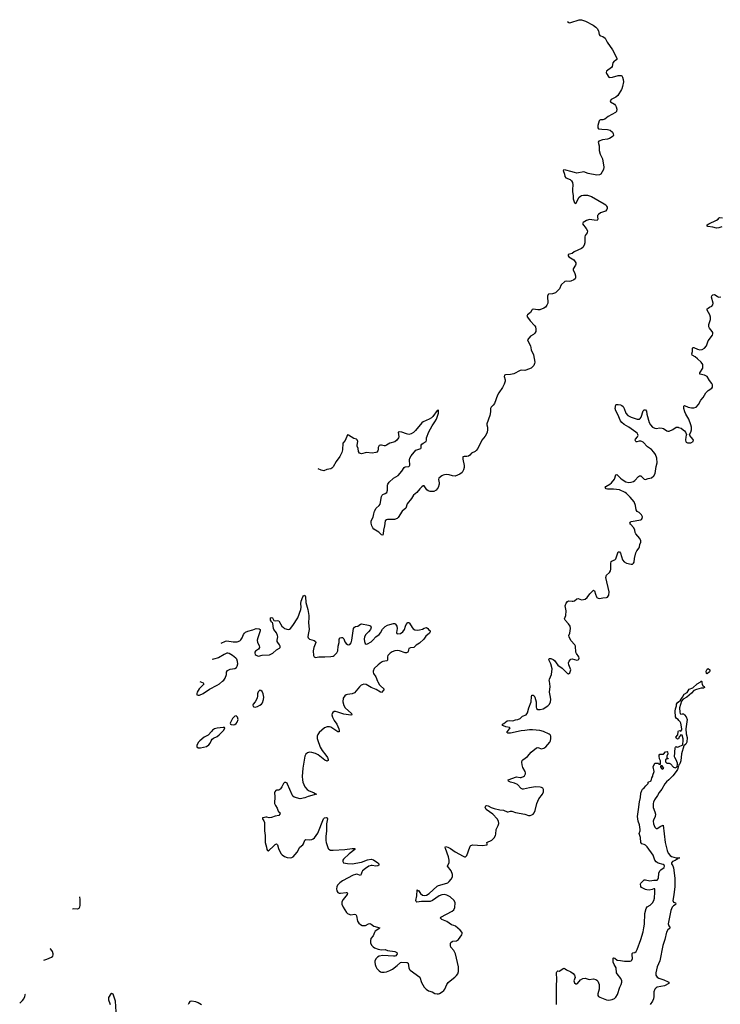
# Model space of a CAD drawing. Header units: inches. Extents: x 1550860 to 1685816, y 509127 to 640511.
# Tile 25 of 91: x 1588871 to 1600715, y 594536 to 611181. Entities that reach past the tile are written whole.
import ezdxf

# ---------------------------------------------------------------- set-up
doc = ezdxf.new("R2010")
doc.units = ezdxf.units.IN
doc.header["$MEASUREMENT"] = 0
for name, color, linetype in [('B5589', 7, 'Continuous'), ('B5599', 7, 'Continuous'), ('B5690', 7, 'Continuous'), ('B5691', 7, 'Continuous'), ('B6509', 7, 'Continuous'), ('B6600', 7, 'Continuous')]:
    doc.layers.add(name, color=color, linetype=linetype)

msp = doc.modelspace()

# ---------------------------------------------------------------- linework, layer by layer
at = {"layer": 'B5589', "color": 6, "elevation": 600}
for points in [[(1589881, 596353), (1589890, 596310), (1589890, 596210), (1589883, 596177), (1589870, 596156), (1589850, 596144), (1589788, 596148), (1589764, 596145)], [(1589279, 595281), (1589330, 595296), (1589409, 595330), (1589430, 595350), (1589438, 595370), (1589438, 595390), (1589426, 595430), (1589395, 595470), (1589388, 595476)], [(1588871, 594557), (1588918, 594602), (1588940, 594630), (1588960, 594670), (1588964, 594690), (1588961, 594701), (1588956, 594708)]]:
    msp.add_lwpolyline(points, dxfattribs=at)
at = {"layer": 'B5599', "color": 6}
for points, elevation in [([(1591915, 599991), (1591972, 599972), (1591980, 599960), (1591982, 599950), (1591969, 599930), (1591903, 599870), (1591869, 599810), (1591863, 599790), (1591867, 599767), (1591890, 599759), (1591910, 599764), (1591974, 599790), (1592078, 599862), (1592210, 599929), (1592250, 599954), (1592302, 600000)], 600), ([(1594920, 600000), (1594924, 599990), (1594950, 599943), (1594970, 599918), (1595027, 599870), (1595029, 599850), (1594990, 599806), (1594970, 599811), (1594895, 599855), (1594811, 599891), (1594730, 599941), (1594690, 599945), (1594662, 599938), (1594646, 599930), (1594616, 599904), (1594530, 599803), (1594490, 599787), (1594410, 599774), (1594390, 599766), (1594367, 599750), (1594340, 599710), (1594335, 599650), (1594350, 599587), (1594373, 599550), (1594478, 599450), (1594487, 599430), (1594470, 599421), (1594350, 599440), (1594250, 599475), (1594210, 599484), (1594190, 599484), (1594164, 599470), (1594154, 599450), (1594150, 599430), (1594159, 599390), (1594190, 599331), (1594235, 599270), (1594268, 599190), (1594273, 599167), (1594270, 599144), (1594250, 599144), (1594130, 599220), (1594110, 599227), (1594070, 599229), (1594025, 599210), (1593936, 599130), (1593910, 599095), (1593901, 599070), (1593902, 599030), (1593907, 599010), (1593950, 598884), (1593984, 598824), (1594047, 598750), (1594074, 598710), (1594088, 598672), (1594084, 598656), (1594070, 598647), (1594030, 598661), (1593915, 598755), (1593870, 598777), (1593810, 598795), (1593770, 598796), (1593734, 598786), (1593710, 598767), (1593690, 598729), (1593655, 598530), (1593648, 598388), (1593652, 598330), (1593660, 598290), (1593692, 598210), (1593730, 598166), (1593765, 598145), (1593807, 598130), (1593847, 598110), (1593870, 598094), (1593891, 598090), (1593750, 598050), (1593690, 598025), (1593610, 598010), (1593510, 598038), (1593490, 598053), (1593475, 598075), (1593399, 598259), (1593390, 598272), (1593370, 598284), (1593350, 598285), (1593330, 598267), (1593304, 598210), (1593282, 598178), (1593270, 598167), (1593250, 598158), (1593210, 598155), (1593199, 598150), (1593183, 598130), (1593180, 598110), (1593184, 598050), (1593181, 597930), (1593195, 597895), (1593226, 597850), (1593243, 597803), (1593260, 597780), (1593276, 597770), (1593270, 597748), (1593250, 597729), (1593190, 597718), (1593130, 597693), (1593090, 597687), (1593050, 597701), (1593030, 597701), (1592986, 597686), (1592974, 597686), (1592976, 597670), (1592996, 597636), (1593007, 597607), (1593011, 597470), (1593021, 597390), (1593020, 597270), (1593044, 597190), (1593051, 597151), (1593058, 597138), (1593070, 597131), (1593090, 597140), (1593158, 597202), (1593190, 597238), (1593211, 597251), (1593230, 597234), (1593245, 597170), (1593261, 597130), (1593290, 597082), (1593310, 597060), (1593350, 597033), (1593390, 597020), (1593450, 597010), (1593470, 597015), (1593494, 597030), (1593563, 597110), (1593607, 597190), (1593659, 597230), (1593671, 597250), (1593691, 597309), (1593710, 597319), (1593770, 597318), (1593810, 597323), (1593830, 597331), (1593855, 597350), (1593911, 597430), (1594007, 597670), (1594025, 597690), (1594050, 597696), (1594068, 597690), (1594072, 597670), (1594056, 597584), (1594055, 597470), (1594045, 597370), (1594046, 597306), (1594053, 597270), (1594088, 597170), (1594097, 597157), (1594124, 597144), (1594170, 597142), (1594370, 597154), (1594490, 597172), (1594545, 597170), (1594538, 597162), (1594536, 597150), (1594442, 597078), (1594346, 596990), (1594333, 596970), (1594331, 596950), (1594347, 596930), (1594410, 596916), (1594493, 596913), (1594650, 596941), (1594750, 596977), (1594810, 596989), (1594850, 596980), (1594928, 596930), (1594945, 596910), (1594941, 596890), (1594923, 596877), (1594890, 596872), (1594830, 596884), (1594810, 596883), (1594776, 596870), (1594716, 596830), (1594668, 596790), (1594655, 596770), (1594644, 596736), (1594630, 596715), (1594570, 596734), (1594550, 596732), (1594510, 596720), (1594330, 596625), (1594284, 596590), (1594245, 596550), (1594230, 596522), (1594225, 596490), (1594233, 596453), (1594250, 596428), (1594270, 596417), (1594294, 596414), (1594390, 596428), (1594405, 596425), (1594415, 596415), (1594405, 596390), (1594340, 596310), (1594316, 596270), (1594316, 596230), (1594338, 596178), (1594396, 596090), (1594415, 596070), (1594450, 596054), (1594470, 596050), (1594530, 596060), (1594552, 596052), (1594563, 596030), (1594580, 595940), (1594605, 595905), (1594630, 595883), (1594661, 595870), (1594690, 595866), (1594716, 595870), (1594770, 595895), (1594790, 595899), (1594810, 595893), (1594858, 595858), (1594957, 595830), (1594945, 595810), (1594883, 595770), (1594868, 595750), (1594847, 595693), (1594808, 595650), (1594799, 595610), (1594804, 595570), (1594824, 595530), (1594846, 595506), (1594871, 595490), (1594930, 595470), (1594990, 595459), (1595050, 595460), (1595090, 595446), (1595210, 595430), (1595247, 595410), (1595251, 595390), (1595243, 595370), (1595230, 595357), (1595212, 595350), (1595190, 595348), (1595010, 595363), (1594950, 595347), (1594919, 595330), (1594897, 595310), (1594876, 595270), (1594873, 595250), (1594878, 595210), (1594890, 595177), (1594910, 595142), (1594950, 595099), (1594970, 595086), (1594990, 595080), (1595030, 595077), (1595070, 595083), (1595130, 595106), (1595174, 595130), (1595255, 595190), (1595310, 595241), (1595332, 595248), (1595423, 595243), (1595437, 595230), (1595448, 595150), (1595462, 595122), (1595471, 595110), (1595636, 594996), (1595666, 594906), (1595710, 594825), (1595741, 594790), (1595784, 594764), (1595844, 594744), (1595890, 594721), (1595929, 594711), (1595950, 594712), (1595970, 594721), (1596011, 594749), (1596040, 594770), (1596056, 594790), (1596093, 594870), (1596117, 594903), (1596150, 594934), (1596228, 594992), (1596257, 595023), (1596275, 595050), (1596289, 595091), (1596291, 595170), (1596237, 595390), (1596210, 595443), (1596161, 595501), (1596154, 595530), (1596154, 595566), (1596160, 595580), (1596181, 595599), (1596195, 595605), (1596256, 595610), (1596290, 595630), (1596344, 595710), (1596351, 595730), (1596349, 595750), (1596316, 595790), (1596237, 595857), (1596210, 595870), (1596170, 595880), (1596090, 595934), (1596008, 595970), (1595984, 595990), (1595990, 596010), (1596183, 596110), (1596209, 596130), (1596226, 596170), (1596230, 596250), (1596213, 596290), (1596150, 596350), (1596090, 596381), (1596050, 596390), (1596010, 596386), (1595963, 596370), (1595850, 596292), (1595810, 596276), (1595770, 596272), (1595665, 596275), (1595585, 596265), (1595572, 596272), (1595568, 596290), (1595584, 596370), (1595589, 596471), (1595601, 596461), (1595610, 596459), (1595648, 596408), (1595683, 596383), (1595710, 596375), (1595750, 596381), (1595793, 596407), (1595930, 596531), (1595950, 596542), (1596055, 596570), (1596106, 596590), (1596131, 596610), (1596164, 596650), (1596185, 596690), (1596186, 596730), (1596164, 596790), (1596103, 596870), (1596106, 596890), (1596133, 596930), (1596134, 596970), (1596122, 597030), (1596067, 597170), (1596064, 597190), (1596070, 597201), (1596107, 597193), (1596151, 597170), (1596230, 597112), (1596370, 597038), (1596390, 597031), (1596410, 597031), (1596431, 597049), (1596478, 597190), (1596488, 597210), (1596500, 597220), (1596530, 597231), (1596690, 597221), (1596774, 597230), (1596775, 597250), (1596769, 597270), (1596850, 597312), (1596890, 597348), (1596914, 597390), (1596920, 597410), (1596928, 597490), (1596962, 597558), (1596969, 597591), (1596966, 597630), (1596943, 597670), (1596871, 597751), (1596755, 597830), (1596742, 597870), (1596750, 597891), (1596770, 597897), (1596790, 597891), (1596843, 597863), (1596890, 597846), (1596990, 597825), (1597050, 597819), (1597110, 597789), (1597130, 597789), (1597170, 597801), (1597190, 597802), (1597250, 597780), (1597412, 597752), (1597470, 597730), (1597498, 597730), (1597530, 597739), (1597550, 597750), (1597570, 597771), (1597587, 597813), (1597611, 597930), (1597649, 598011), (1597708, 598090), (1597727, 598130), (1597726, 598166), (1597712, 598190), (1597690, 598202), (1597670, 598206), (1597591, 598211), (1597490, 598196), (1597390, 598175), (1597370, 598175), (1597350, 598185), (1597287, 598250), (1597235, 598275), (1597170, 598291), (1597136, 598310), (1597129, 598330), (1597270, 598380), (1597330, 598370), (1597350, 598372), (1597390, 598388), (1597402, 598398), (1597423, 598430), (1597424, 598450), (1597418, 598470), (1597379, 598539), (1597363, 598583), (1597358, 598630), (1597364, 598656), (1597376, 598670), (1597455, 598725), (1597520, 598800), (1597610, 598874), (1597630, 598879), (1597690, 598857), (1597730, 598867), (1597764, 598890), (1597832, 598968), (1597843, 598990), (1597852, 599030), (1597849, 599070), (1597836, 599090), (1597820, 599100), (1597727, 599147), (1597662, 599162), (1597542, 599178), (1597490, 599178), (1597410, 599165), (1597350, 599161), (1597170, 599122), (1597122, 599122), (1597108, 599130), (1597115, 599150), (1597153, 599190), (1597160, 599210), (1597150, 599216), (1597090, 599227), (1597050, 599242), (1597034, 599250), (1597031, 599270), (1597056, 599284), (1597111, 599329), (1597150, 599335), (1597210, 599330), (1597250, 599346), (1597290, 599352), (1597334, 599370), (1597373, 599407), (1597432, 599428), (1597455, 599465), (1597478, 599550), (1597518, 599650), (1597523, 599737), (1597530, 599759), (1597550, 599763), (1597570, 599750), (1597581, 599730), (1597600, 599650), (1597601, 599561), (1597610, 599538), (1597630, 599522), (1597670, 599517), (1597721, 599530), (1597797, 599583), (1597826, 599610), (1597844, 599650), (1597849, 599690), (1597846, 599730), (1597829, 599810), (1597838, 599910), (1597825, 600000)], 600), ([(1600000, 599348), (1599973, 599370), (1599955, 599395), (1599950, 599490), (1599956, 599530), (1599976, 599584), (1599976, 599610), (1599998, 599642), (1600000, 599643)], 500), ([(1600000, 599021), (1599990, 599019), (1599975, 599030), (1599965, 599050), (1599994, 599090), (1600000, 599140)], 500), ([(1597943, 594530), (1597948, 594730), (1597945, 594855), (1597952, 594952), (1597945, 595075), (1597950, 595084), (1597970, 595101), (1597990, 595097), (1598070, 595144), (1598090, 595137), (1598116, 595116), (1598190, 595087), (1598230, 595056), (1598249, 595030), (1598259, 594990), (1598240, 594930), (1598250, 594899), (1598270, 594884), (1598290, 594882), (1598303, 594890), (1598350, 594950), (1598390, 594973), (1598430, 594975), (1598496, 594956), (1598570, 594964), (1598610, 594956), (1598630, 594943), (1598645, 594925), (1598666, 594870), (1598667, 594793), (1598644, 594710), (1598647, 594687), (1598657, 594670), (1598676, 594656), (1598760, 594620), (1598790, 594610), (1598830, 594606), (1598884, 594616), (1598924, 594636), (1598946, 594654), (1598977, 594703), (1599017, 594823), (1599039, 594870), (1599049, 594910), (1599049, 594930), (1599033, 594970), (1598970, 595049), (1598962, 595070), (1598954, 595150), (1598920, 595210), (1598906, 595250), (1598902, 595290), (1598905, 595315), (1598910, 595321), (1598930, 595313), (1598970, 595284), (1599030, 595279), (1599093, 595267), (1599190, 595266), (1599210, 595271), (1599219, 595281), (1599230, 595310), (1599222, 595370), (1599226, 595394), (1599235, 595405), (1599270, 595414), (1599290, 595428), (1599310, 595460), (1599370, 595630), (1599410, 595760), (1599424, 595830), (1599431, 595891), (1599440, 596070), (1599463, 596157), (1599478, 596182), (1599530, 596211), (1599569, 596250), (1599589, 596290), (1599600, 596330), (1599609, 596429), (1599606, 596486), (1599590, 596488), (1599563, 596477), (1599510, 596466), (1599471, 596469), (1599450, 596476), (1599385, 596510), (1599369, 596530), (1599364, 596570), (1599370, 596585), (1599415, 596630), (1599430, 596639), (1599450, 596641), (1599525, 596625), (1599593, 596633), (1599650, 596632), (1599665, 596655), (1599669, 596670), (1599675, 596750), (1599691, 596790), (1599708, 596810), (1599764, 596850), (1599773, 596870), (1599763, 596890), (1599750, 596900), (1599663, 596923), (1599630, 596943), (1599610, 596974), (1599578, 597058), (1599478, 597198), (1599450, 597225), (1599430, 597237), (1599391, 597251), (1599373, 597270), (1599367, 597353), (1599345, 597425), (1599358, 597470), (1599360, 597490), (1599347, 597567), (1599325, 597630), (1599316, 597710), (1599330, 597831), (1599350, 597961), (1599366, 598030), (1599374, 598106), (1599390, 598152), (1599402, 598170), (1599430, 598196), (1599454, 598230), (1599494, 598270), (1599498, 598290), (1599544, 598316), (1599558, 598362), (1599575, 598390), (1599575, 598410), (1599598, 598470), (1599578, 598550), (1599609, 598611), (1599670, 598614), (1599678, 598598), (1599690, 598594), (1599702, 598598), (1599706, 598610), (1599706, 598650), (1599688, 598688), (1599679, 598730), (1599682, 598750), (1599690, 598762), (1599754, 598766), (1599790, 598805), (1599814, 598810), (1599822, 598802), (1599825, 598770), (1599812, 598730), (1599813, 598713), (1599818, 598698), (1599830, 598694), (1599832, 598688), (1599810, 598686), (1599790, 598666), (1599786, 598650), (1599790, 598634), (1599810, 598614), (1599850, 598614), (1599870, 598601), (1599925, 598545), (1599939, 598539), (1599950, 598535), (1599975, 598545), (1599983, 598557), (1599993, 598587), (1599992, 598610), (1599970, 598669), (1599944, 598710), (1599942, 598722), (1599950, 598874), (1599955, 598885), (1599970, 598894), (1599985, 598885), (1600000, 598886)], 500), ([(1600000, 598543), (1599990, 598505), (1599970, 598472), (1599910, 598400), (1599846, 598330), (1599806, 598294), (1599779, 598261), (1599727, 598170), (1599683, 598117), (1599655, 598065), (1599603, 597990), (1599586, 597954), (1599582, 597930), (1599579, 597890), (1599582, 597862), (1599609, 597790), (1599618, 597750), (1599613, 597710), (1599584, 597650), (1599581, 597630), (1599586, 597586), (1599608, 597530), (1599630, 597507), (1599650, 597507), (1599710, 597545), (1599750, 597562), (1599784, 597270), (1599816, 597136), (1599835, 597090), (1599865, 597050), (1599890, 597032), (1599970, 597014), (1600000, 597014)], 500), ([(1600000, 597004), (1599996, 597004), (1599985, 596990), (1599951, 596969), (1599908, 596952), (1599891, 596930), (1599891, 596910), (1599914, 596874), (1599924, 596844), (1599945, 596670), (1599947, 596527), (1599931, 596389), (1599912, 596290), (1599924, 596264), (1599960, 596250), (1599961, 596230), (1599950, 596215), (1599922, 596198), (1599901, 596179), (1599876, 596124), (1599834, 595894), (1599843, 595863), (1599867, 595830), (1599848, 595810), (1599826, 595794), (1599805, 595755), (1599776, 595630), (1599744, 595530), (1599694, 595270), (1599650, 595170), (1599625, 595070), (1599625, 595030), (1599635, 595010), (1599650, 594995), (1599678, 594978), (1599762, 594950), (1599835, 594915), (1599843, 594910), (1599842, 594890), (1599770, 594846), (1599650, 594825), (1599628, 594812), (1599610, 594791), (1599593, 594747), (1599593, 594670), (1599587, 594630), (1599570, 594591), (1599531, 594530)], 500), ([(1590501, 594410), (1590490, 594586), (1590458, 594690), (1590450, 594705), (1590430, 594721), (1590421, 594719), (1590410, 594715), (1590371, 594650), (1590373, 594610), (1590397, 594550), (1590401, 594530)], 600), ([(1591947, 594527), (1591890, 594560), (1591850, 594576), (1591773, 594587), (1591750, 594581), (1591730, 594557), (1591719, 594530)], 600)]:
    msp.add_lwpolyline(points, dxfattribs=dict(at, elevation=elevation))
for points, elevation in [([(1592930, 599844), (1592903, 599817), (1592893, 599787), (1592892, 599750), (1592884, 599710), (1592853, 599647), (1592820, 599610), (1592811, 599590), (1592817, 599570), (1592830, 599563), (1592850, 599560), (1592890, 599569), (1592932, 599590), (1592958, 599610), (1592973, 599630), (1592994, 599690), (1592996, 599730), (1592985, 599785), (1592970, 599824), (1592950, 599841)], 600), ([(1592530, 599415), (1592510, 599409), (1592470, 599370), (1592428, 599290), (1592434, 599274), (1592447, 599267), (1592490, 599261), (1592510, 599266), (1592530, 599280), (1592550, 599308), (1592562, 599350), (1592554, 599390)], 600), ([(1592310, 599217), (1592210, 599204), (1592165, 599190), (1592133, 599170), (1592111, 599150), (1592057, 599083), (1591990, 599050), (1591915, 598990), (1591895, 598970), (1591872, 598930), (1591865, 598910), (1591867, 598890), (1591890, 598870), (1591930, 598869), (1592030, 598895), (1592070, 598921), (1592091, 598949), (1592108, 598992), (1592123, 599017), (1592145, 599035), (1592210, 599064), (1592244, 599090), (1592321, 599170), (1592339, 599210), (1592335, 599215)], 600), ([(1599730, 598566), (1599710, 598566), (1599702, 598558), (1599702, 598550), (1599720, 598520), (1599730, 598512), (1599750, 598522), (1599758, 598530), (1599756, 598536)], 500)]:
    msp.add_lwpolyline(points, close=True, dxfattribs=dict(at, elevation=elevation))
at = {"layer": 'B5690', "color": 6}
for points, elevation in [([(1599042, 610000), (1598983, 609897), (1598950, 609870), (1598870, 609832), (1598853, 609810), (1598861, 609790), (1598924, 609750), (1598944, 609730), (1598956, 609710), (1598965, 609670), (1598960, 609630), (1598942, 609610), (1598818, 609542), (1598761, 609499), (1598730, 609490), (1598690, 609488), (1598678, 609482), (1598669, 609471), (1598647, 609390), (1598643, 609350), (1598657, 609337), (1598710, 609328), (1598807, 609327), (1598853, 609313), (1598890, 609278), (1598906, 609250), (1598911, 609230), (1598905, 609210), (1598844, 609170), (1598810, 609160), (1598721, 609150), (1598664, 609130), (1598651, 609110), (1598666, 609050), (1598665, 608970), (1598684, 608910), (1598725, 608830), (1598743, 608690), (1598740, 608650), (1598695, 608570), (1598670, 608556), (1598630, 608551), (1598483, 608583), (1598410, 608610), (1598290, 608589), (1598250, 608595), (1598190, 608617), (1598104, 608636), (1598070, 608640), (1598057, 608630), (1598083, 608570), (1598089, 608529), (1598105, 608510), (1598179, 608479), (1598199, 608459), (1598214, 608430), (1598223, 608390), (1598215, 608310), (1598216, 608270), (1598227, 608210), (1598230, 608150), (1598250, 608082), (1598270, 608073), (1598330, 608179), (1598350, 608198), (1598370, 608209), (1598404, 608216), (1598470, 608215), (1598538, 608190), (1598753, 608070), (1598777, 608050), (1598792, 608030), (1598800, 608010), (1598802, 607990), (1598798, 607970), (1598776, 607944), (1598690, 607915), (1598654, 607890), (1598641, 607870), (1598640, 607850), (1598647, 607810), (1598632, 607788), (1598582, 607790), (1598504, 607804), (1598450, 607787), (1598397, 607750), (1598388, 607730), (1598448, 607650), (1598467, 607610), (1598462, 607578), (1598432, 607530), (1598425, 607510), (1598422, 607410), (1598413, 607367), (1598390, 607332), (1598366, 607314), (1598246, 607254), (1598210, 607229), (1598145, 607210), (1598142, 607190), (1598155, 607170), (1598239, 607119), (1598263, 607090), (1598271, 607070), (1598272, 607050), (1598266, 607030), (1598228, 606970), (1598230, 606950), (1598255, 606890), (1598266, 606850), (1598266, 606814), (1598259, 606801), (1598239, 606781), (1598190, 606758), (1598167, 606753), (1598110, 606759), (1598085, 606755), (1598023, 606697), (1597999, 606630), (1597930, 606562), (1597876, 606544), (1597810, 606542), (1597803, 606537), (1597795, 606505), (1597801, 606390), (1597785, 606355), (1597757, 606323), (1597730, 606305), (1597665, 606275), (1597630, 606274), (1597552, 606288), (1597537, 606283), (1597527, 606273), (1597504, 606230), (1597454, 606190), (1597450, 606182), (1597445, 606170), (1597453, 606150), (1597498, 606090), (1597575, 606010), (1597588, 605990), (1597599, 605950), (1597594, 605910), (1597579, 605881), (1597559, 605861), (1597508, 605832), (1597458, 605770), (1597459, 605750), (1597504, 605670), (1597520, 605600), (1597555, 605515), (1597577, 605390), (1597574, 605366), (1597563, 605337), (1597542, 605310), (1597515, 605290), (1597430, 605257), (1597410, 605252), (1597350, 605257), (1597333, 605253), (1597225, 605195), (1597170, 605182), (1597083, 605177), (1597064, 605170), (1597061, 605150), (1597078, 605090), (1597079, 605070), (1597063, 605017), (1597035, 604965), (1596971, 604870), (1596950, 604832), (1596897, 604690), (1596877, 604663), (1596840, 604630), (1596828, 604610), (1596829, 604550), (1596821, 604490), (1596769, 604350), (1596768, 604330), (1596779, 604290), (1596782, 604250), (1596774, 604210), (1596763, 604177), (1596740, 604140), (1596685, 604070), (1596615, 603930), (1596590, 603896), (1596570, 603880), (1596510, 603853), (1596481, 603819), (1596457, 603803), (1596430, 603796), (1596382, 603798), (1596364, 603790), (1596362, 603750), (1596385, 603645), (1596387, 603610), (1596376, 603570), (1596350, 603526), (1596310, 603495), (1596230, 603466), (1596190, 603469), (1596130, 603487), (1596090, 603492), (1596050, 603489), (1596030, 603483), (1596010, 603471), (1595958, 603430), (1595950, 603410), (1595962, 603350), (1595961, 603330), (1595943, 603270), (1595910, 603229), (1595870, 603207), (1595850, 603203), (1595810, 603204), (1595777, 603217), (1595755, 603235), (1595710, 603300), (1595690, 603298), (1595670, 603285), (1595633, 603250), (1595586, 603190), (1595530, 603142), (1595494, 603086), (1595424, 602996), (1595398, 602922), (1595339, 602870), (1595270, 602765), (1595250, 602750), (1595206, 602734), (1595170, 602729), (1595088, 602732), (1595070, 602727), (1595052, 602710), (1595038, 602622), (1595020, 602550), (1595017, 602490), (1595010, 602467), (1594990, 602471), (1594940, 602520), (1594855, 602570), (1594839, 602590), (1594824, 602624), (1594812, 602670), (1594814, 602710), (1594848, 602770), (1594855, 602830), (1594867, 602870), (1594897, 602923), (1594950, 602967), (1594966, 602990), (1594990, 603121), (1594999, 603141), (1595010, 603153), (1595050, 603170), (1595075, 603190), (1595088, 603230), (1595090, 603310), (1595097, 603330), (1595117, 603363), (1595188, 603432), (1595270, 603477), (1595329, 603551), (1595368, 603612), (1595390, 603621), (1595452, 603628), (1595463, 603637), (1595469, 603651), (1595459, 603741), (1595468, 603770), (1595489, 603810), (1595570, 603902), (1595651, 603929), (1595657, 603943), (1595656, 603970), (1595660, 603990), (1595670, 604004), (1595690, 604021), (1595741, 604050), (1595746, 604070), (1595746, 604110), (1595786, 604214), (1595843, 604317), (1595890, 604381), (1595916, 604430), (1595950, 604530), (1595950, 604579), (1595930, 604576), (1595856, 604470), (1595832, 604448), (1595795, 604425), (1595690, 604380), (1595670, 604367), (1595564, 604236), (1595530, 604201), (1595490, 604179), (1595450, 604170), (1595410, 604178), (1595330, 604209), (1595284, 604216), (1595271, 604209), (1595279, 604130), (1595276, 604110), (1595249, 604071), (1595210, 604045), (1595130, 604022), (1595073, 603987), (1595050, 603978), (1595030, 603977), (1594990, 603990), (1594970, 603989), (1594950, 603980), (1594940, 603970), (1594933, 603950), (1594932, 603910), (1594926, 603890), (1594910, 603871), (1594890, 603862), (1594830, 603854), (1594736, 603864), (1594650, 603844), (1594630, 603847), (1594615, 603855), (1594599, 603879), (1594591, 603930), (1594578, 603970), (1594575, 603990), (1594586, 604050), (1594577, 604077), (1594567, 604087), (1594521, 604101), (1594430, 604157), (1594410, 604160), (1594372, 604068), (1594336, 604024), (1594326, 603910), (1594314, 603866), (1594285, 603795), (1594222, 603710), (1594170, 603622), (1594150, 603601), (1594130, 603589), (1594064, 603576), (1594010, 603555), (1593970, 603563), (1593915, 603588)], 700), ([(1597825, 600000), (1597824, 600010), (1597827, 600033), (1597861, 600110), (1597875, 600205), (1597851, 600291), (1597821, 600350), (1597816, 600370), (1597830, 600380), (1597850, 600380), (1597890, 600364), (1597910, 600346), (1597970, 600270), (1598040, 600220), (1598130, 600127), (1598150, 600124), (1598170, 600138), (1598186, 600190), (1598152, 600272), (1598151, 600310), (1598162, 600338), (1598190, 600369), (1598210, 600377), (1598290, 600353), (1598310, 600361), (1598321, 600370), (1598327, 600390), (1598323, 600410), (1598285, 600465), (1598275, 600490), (1598265, 600590), (1598254, 600610), (1598187, 600687), (1598157, 600750), (1598155, 600770), (1598171, 600810), (1598179, 600850), (1598182, 600890), (1598174, 600930), (1598148, 600970), (1598091, 601030), (1598083, 601050), (1598101, 601110), (1598107, 601190), (1598094, 601270), (1598110, 601316), (1598130, 601346), (1598146, 601354), (1598210, 601349), (1598230, 601352), (1598250, 601359), (1598290, 601390), (1598310, 601398), (1598370, 601376), (1598403, 601377), (1598430, 601386), (1598465, 601415), (1598508, 601472), (1598570, 601535), (1598590, 601524), (1598604, 601470), (1598623, 601423), (1598630, 601412), (1598650, 601400), (1598670, 601398), (1598730, 601409), (1598790, 601410), (1598810, 601419), (1598830, 601451), (1598834, 601510), (1598781, 601750), (1598793, 601790), (1598844, 601836), (1598858, 601862), (1598864, 601890), (1598863, 601990), (1598870, 602019), (1598886, 602034), (1598930, 602048), (1598950, 602064), (1598990, 602186), (1599010, 602187), (1599030, 602163), (1599063, 602050), (1599090, 602013), (1599130, 601993), (1599210, 601975), (1599230, 601977), (1599250, 601993), (1599259, 602010), (1599264, 602070), (1599286, 602170), (1599301, 602199), (1599344, 602250), (1599350, 602270), (1599352, 602310), (1599374, 602350), (1599373, 602370), (1599356, 602410), (1599285, 602490), (1599276, 602510), (1599272, 602550), (1599253, 602590), (1599197, 602650), (1599188, 602670), (1599194, 602686), (1599210, 602695), (1599370, 602723), (1599381, 602730), (1599395, 602750), (1599397, 602777), (1599382, 602810), (1599344, 602850), (1599309, 602869), (1599293, 602893), (1599282, 602970), (1599256, 603030), (1599191, 603110), (1599130, 603171), (1599104, 603190), (1599011, 603231), (1598910, 603244), (1598810, 603243), (1598787, 603250), (1598770, 603270), (1598780, 603290), (1598850, 603326), (1598875, 603350), (1598924, 603416), (1598950, 603484), (1598967, 603493), (1599027, 603430), (1599054, 603410), (1599118, 603370), (1599170, 603358), (1599210, 603362), (1599250, 603375), (1599270, 603390), (1599330, 603460), (1599350, 603470), (1599370, 603468), (1599390, 603455), (1599430, 603413), (1599450, 603410), (1599495, 603425), (1599550, 603436), (1599591, 603470), (1599611, 603509), (1599631, 603630), (1599646, 603690), (1599639, 603770), (1599620, 603830), (1599591, 603870), (1599550, 603912), (1599482, 603962), (1599410, 604038), (1599390, 604052), (1599370, 604057), (1599344, 604056), (1599306, 604046), (1599290, 604045), (1599284, 604050), (1599277, 604070), (1599283, 604090), (1599315, 604130), (1599324, 604150), (1599322, 604170), (1599309, 604190), (1599286, 604210), (1599170, 604290), (1599090, 604338), (1599050, 604372), (1599030, 604402), (1598984, 604504), (1598947, 604570), (1598940, 604610), (1598947, 604670), (1598962, 604678), (1598990, 604678), (1599030, 604670), (1599050, 604659), (1599070, 604641), (1599090, 604606), (1599120, 604530), (1599150, 604491), (1599210, 604461), (1599310, 604426), (1599335, 604425), (1599350, 604428), (1599361, 604439), (1599376, 604464), (1599410, 604566), (1599430, 604587), (1599450, 604588), (1599465, 604565), (1599471, 604510), (1599511, 604371), (1599534, 604330), (1599570, 604295), (1599610, 604274), (1599630, 604271), (1599690, 604283), (1599730, 604278), (1599752, 604270), (1599810, 604232), (1599830, 604225), (1599850, 604227), (1599910, 604253), (1599970, 604291), (1599990, 604295), (1600000, 604292)], 600), ([(1592277, 600640), (1592350, 600676), (1592370, 600679), (1592482, 600662), (1592550, 600666), (1592590, 600681), (1592610, 600699), (1592631, 600729), (1592655, 600790), (1592670, 600810), (1592690, 600825), (1592730, 600846), (1592810, 600865), (1592870, 600886), (1592920, 600881), (1592937, 600870), (1592939, 600850), (1592895, 600730), (1592886, 600690), (1592892, 600650), (1592920, 600600), (1592925, 600570), (1592910, 600542), (1592856, 600504), (1592846, 600490), (1592844, 600470), (1592853, 600450), (1592870, 600436), (1592890, 600426), (1592910, 600422), (1592970, 600436), (1593094, 600446), (1593150, 600472), (1593210, 600526), (1593262, 600558), (1593272, 600570), (1593272, 600590), (1593263, 600610), (1593233, 600650), (1593225, 600670), (1593223, 600690), (1593233, 600750), (1593230, 600772), (1593213, 600813), (1593170, 600870), (1593160, 600890), (1593151, 600971), (1593146, 600986), (1593130, 600996), (1593120, 601010), (1593111, 601030), (1593109, 601050), (1593112, 601068), (1593130, 601077), (1593147, 601070), (1593170, 601023), (1593190, 601019), (1593230, 601026), (1593250, 601016), (1593301, 600930), (1593330, 600903), (1593350, 600891), (1593410, 600873), (1593430, 600875), (1593450, 600888), (1593490, 600939), (1593574, 601070), (1593626, 601210), (1593629, 601250), (1593621, 601310), (1593628, 601352), (1593656, 601424), (1593670, 601441), (1593690, 601451), (1593705, 601425), (1593706, 601330), (1593744, 601210), (1593760, 601110), (1593761, 601070), (1593755, 600990), (1593762, 600870), (1593745, 600790), (1593743, 600750), (1593750, 600729), (1593770, 600709), (1593847, 600687), (1593873, 600670), (1593877, 600650), (1593844, 600570), (1593833, 600510), (1593839, 600430), (1593850, 600407), (1593870, 600398), (1593930, 600410), (1594028, 600408), (1594130, 600413), (1594170, 600423), (1594187, 600433), (1594230, 600476), (1594248, 600510), (1594256, 600590), (1594269, 600650), (1594271, 600709), (1594290, 600733), (1594310, 600739), (1594330, 600735), (1594350, 600713), (1594370, 600661), (1594390, 600634), (1594410, 600618), (1594430, 600613), (1594450, 600618), (1594474, 600646), (1594488, 600690), (1594501, 600810), (1594516, 600890), (1594530, 600910), (1594550, 600921), (1594590, 600930), (1594630, 600964), (1594650, 600967), (1594767, 600947), (1594790, 600942), (1594808, 600928), (1594812, 600910), (1594801, 600870), (1594767, 600830), (1594720, 600790), (1594699, 600750), (1594694, 600710), (1594698, 600670), (1594710, 600636), (1594730, 600624), (1594750, 600627), (1594810, 600662), (1594841, 600690), (1594892, 600748), (1594950, 600790), (1594970, 600816), (1595003, 600877), (1595050, 600922), (1595090, 600947), (1595130, 600954), (1595190, 600972), (1595210, 600973), (1595224, 600964), (1595245, 600930), (1595251, 600890), (1595242, 600822), (1595247, 600807), (1595261, 600801), (1595310, 600806), (1595350, 600832), (1595375, 600870), (1595391, 600929), (1595404, 600956), (1595430, 600991), (1595450, 600991), (1595461, 600981), (1595506, 600906), (1595524, 600884), (1595550, 600868), (1595590, 600860), (1595630, 600864), (1595681, 600879), (1595710, 600894), (1595750, 600904), (1595770, 600891), (1595788, 600868), (1595810, 600851), (1595808, 600830), (1595796, 600810), (1595739, 600761), (1595702, 600710), (1595630, 600643), (1595575, 600605), (1595534, 600570), (1595477, 600563), (1595452, 600550), (1595443, 600530), (1595440, 600500), (1595434, 600486), (1595410, 600479), (1595390, 600479), (1595291, 600511), (1595250, 600517), (1595210, 600513), (1595170, 600497), (1595133, 600470), (1595096, 600430), (1595087, 600410), (1595087, 600353), (1595078, 600342), (1595010, 600331), (1594990, 600322), (1594930, 600275), (1594866, 600210), (1594847, 600170), (1594846, 600150), (1594853, 600130), (1594891, 600071), (1594920, 600000)], 600), ([(1592302, 600000), (1592322, 600018), (1592347, 600050), (1592368, 600110), (1592368, 600152), (1592382, 600178), (1592430, 600201), (1592508, 600212), (1592535, 600230), (1592550, 600252), (1592556, 600290), (1592555, 600330), (1592541, 600370), (1592524, 600390), (1592470, 600430), (1592410, 600466), (1592390, 600471), (1592370, 600470), (1592330, 600452), (1592230, 600393), (1592150, 600369), (1592123, 600364)], 600)]:
    msp.add_lwpolyline(points, dxfattribs=dict(at, elevation=elevation))
at = {"layer": 'B5691', "color": 6, "elevation": 700}
msp.add_lwpolyline([(1598133, 611152), (1598155, 611135), (1598170, 611130), (1598190, 611133), (1598330, 611179), (1598370, 611181), (1598437, 611157), (1598565, 611086), (1598613, 611053), (1598634, 611030), (1598654, 610994), (1598669, 610929), (1598676, 610916), (1598688, 610908), (1598730, 610898), (1598766, 610870), (1598802, 610802), (1598892, 610672), (1598968, 610530), (1598968, 610510), (1598945, 610490), (1598922, 610478), (1598898, 610450), (1598888, 610390), (1598875, 610370), (1598792, 610308), (1598785, 610290), (1598792, 610270), (1598828, 610210), (1598850, 610204), (1598890, 610210), (1598990, 610237), (1599038, 610238), (1599051, 610231), (1599062, 610210), (1599075, 610170), (1599078, 610130), (1599062, 610050), (1599050, 610013), (1599042, 610000)], dxfattribs=at)
at = {"layer": 'B6509', "color": 6, "elevation": 500}
for points in [[(1600000, 599643), (1600041, 599679), (1600074, 599726), (1600102, 599778), (1600152, 599808), (1600190, 599863), (1600250, 599886), (1600324, 599956), (1600376, 599984), (1600390, 599997), (1600397, 599997), (1600405, 599990), (1600402, 599970), (1600406, 599946), (1600422, 599922), (1600441, 599910), (1600447, 599890), (1600430, 599882), (1600390, 599878), (1600310, 599859), (1600270, 599841), (1600230, 599798), (1600151, 599729), (1600085, 599695), (1600057, 599663), (1600025, 599550), (1600030, 599472), (1600039, 599450), (1600050, 599441), (1600070, 599447), (1600090, 599447), (1600110, 599428), (1600135, 599395), (1600152, 599350), (1600151, 599311), (1600134, 599190), (1600140, 599110), (1600153, 599047), (1600149, 598970), (1600130, 598934), (1600096, 598904), (1600057, 598770), (1600047, 598650), (1600030, 598601), (1600016, 598584), (1600010, 598560), (1600004, 598556), (1600000, 598543)], [(1600000, 599140), (1600001, 599150), (1600010, 599159), (1600030, 599163), (1600050, 599151), (1600064, 599176), (1600067, 599190), (1600046, 599290), (1600037, 599310), (1600016, 599336), (1600000, 599348)], [(1600000, 598886), (1600010, 598886), (1600079, 598921), (1600084, 598936), (1600089, 598989), (1600086, 599026), (1600070, 599088), (1600050, 599089), (1600031, 599069), (1600022, 599058), (1600010, 599022), (1600000, 599021)], [(1600000, 597014), (1600014, 597014), (1600031, 597010), (1600000, 597004)]]:
    msp.add_lwpolyline(points, dxfattribs=at)
at = {"layer": 'B6600', "color": 6, "elevation": 600}
for points in [[(1600739, 607681), (1600690, 607663), (1600650, 607659), (1600590, 607676), (1600504, 607684), (1600490, 607690), (1600494, 607710), (1600521, 607730), (1600651, 607789), (1600680, 607810), (1600690, 607827), (1600703, 607837), (1600750, 607833)], [(1600000, 604292), (1600010, 604289), (1600053, 604273), (1600088, 604250), (1600111, 604230), (1600125, 604210), (1600141, 604170), (1600139, 604150), (1600131, 604129), (1600124, 604070), (1600131, 604051), (1600140, 604041), (1600162, 604030), (1600190, 604025), (1600219, 604030), (1600254, 604050), (1600260, 604070), (1600253, 604090), (1600197, 604150), (1600193, 604170), (1600214, 604210), (1600225, 604250), (1600226, 604290), (1600218, 604330), (1600183, 604430), (1600132, 604512), (1600113, 604550), (1600098, 604610), (1600099, 604650), (1600110, 604661), (1600171, 604631), (1600230, 604617), (1600270, 604618), (1600307, 604633), (1600346, 604674), (1600387, 604750), (1600425, 604795), (1600470, 604872), (1600509, 604911), (1600570, 604949), (1600582, 604970), (1600584, 604990), (1600580, 605010), (1600569, 605030), (1600530, 605081), (1600490, 605150), (1600450, 605174), (1600367, 605190), (1600366, 605210), (1600417, 605290), (1600422, 605330), (1600417, 605350), (1600392, 605390), (1600330, 605450), (1600290, 605481), (1600238, 605510), (1600236, 605530), (1600244, 605570), (1600244, 605630), (1600250, 605640), (1600270, 605640), (1600330, 605613), (1600370, 605601), (1600410, 605607), (1600450, 605629), (1600479, 605670), (1600510, 605754), (1600582, 605850), (1600587, 605870), (1600586, 605890), (1600576, 605910), (1600530, 605964), (1600519, 605990), (1600520, 606030), (1600548, 606110), (1600551, 606150), (1600538, 606190), (1600493, 606270), (1600495, 606290), (1600510, 606305), (1600530, 606323), (1600570, 606339), (1600590, 606359), (1600593, 606390), (1600568, 606490), (1600570, 606513), (1600590, 606528), (1600610, 606534), (1600630, 606529), (1600670, 606499), (1600690, 606491), (1600723, 606497)]]:
    msp.add_lwpolyline(points, dxfattribs=at)
at = {"layer": 'B6600', "color": 6, "elevation": 500}
msp.add_lwpolyline([(1600490, 600125), (1600479, 600130), (1600477, 600170), (1600490, 600202), (1600510, 600212), (1600537, 600190), (1600540, 600170), (1600530, 600154)], close=True, dxfattribs=at)

doc.saveas('drawing.dxf')
